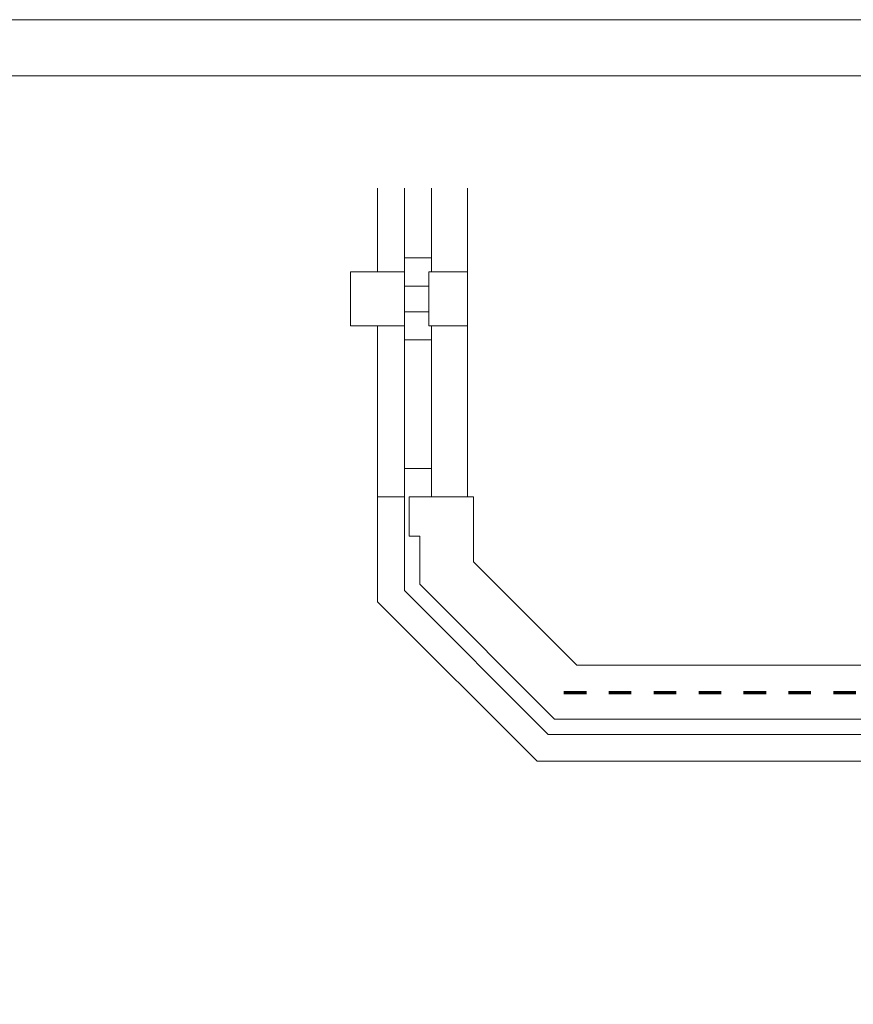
# Model space of a CAD drawing. Header units: metres. Extents: x -45.2 to 14.3, y -31.8 to 10.2.
# Tile 82 of 152: x -23.3 to -19.6, y 5.8 to 10.2. Entities that reach past the tile are written whole.
import ezdxf

# ---------------------------------------------------------------- set-up
doc = ezdxf.new("R2010")
doc.units = ezdxf.units.M
doc.header["$LTSCALE"] = 0.05
doc.linetypes.add('gestrichelt - 01', pattern=[2, 1, -1])
for name, color, linetype, lineweight in [('AV1-Brandschutzkonzept-Brandschutzkonzept', 7, 'Continuous', 5), ('AV1-Planrahmen', 7, 'Continuous', 9), ('COE_Bestand-allg.', 7, 'Continuous', 9), ('Keine', 7, 'Continuous', 9)]:
    doc.layers.add(name, color=color, linetype=linetype, lineweight=lineweight)

# ---------------------------------------------------------------- blocks, each defined once
blk = doc.blocks.new('Group')
at = {"layer": 'AV1-Planrahmen', "color": 7, "flags": 128}
for points in [[(-0.5945, -0.4205), (-0.5945, 0.4205), (0.5945, 0.4205), (0.5945, -0.4205)], [(-0.5695, -0.4155), (-0.5695, 0.4155), (0.4045, 0.4155), (0.4045, -0.4155)]]:
    blk.add_lwpolyline(points, close=True, dxfattribs=at)

msp = doc.modelspace()

# ---------------------------------------------------------------- linework, layer by layer
at = {"layer": 'AV1-Brandschutzkonzept-Brandschutzkonzept', "color": 220, "linetype": 'gestrichelt - 01', "lineweight": 70, "true_color": 0xff00bc}
msp.add_line((-16.4229, 7.2299), (-20.9283, 7.2299), dxfattribs=at)
at = {"layer": 'COE_Bestand-allg.', "color": 7, "linetype": 'Continuous', "lineweight": 9}
for p, q in [((-21.7525, 9.1025), (-21.7525, 9.475)), ((-21.6325, 9.165), (-21.6325, 9.475)), ((-21.5125, 9.165), (-21.5125, 9.475)), ((-21.3525, 9.1025), (-21.3525, 9.475)), ((-21.6325, 9.1025), (-21.6325, 9.165)), ((-21.6325, 9.165), (-21.5125, 9.165)), ((-21.5125, 9.1025), (-21.5125, 9.165)), ((-21.6325, 9.04), (-21.525, 9.04)), ((-21.6325, 8.925), (-21.525, 8.925)), ((-21.7525, 8.8625), (-21.7525, 8.1025)), ((-21.6325, 8.8625), (-21.6325, 8.8)), ((-21.5125, 8.8625), (-21.5125, 8.8)), ((-21.3525, 8.8625), (-21.3525, 8.1025)), ((-21.6325, 8.8), (-21.6325, 8.2275)), ((-21.6325, 8.8), (-21.5125, 8.8)), ((-21.5125, 8.8), (-21.5125, 8.2275)), ((-21.6325, 8.2275), (-21.6325, 8.1025)), ((-21.5125, 8.2275), (-21.6325, 8.2275)), ((-21.5125, 8.2275), (-21.5125, 8.1025)), ((-21.7525, 8.1025), (-21.7525, 7.635)), ((-21.6325, 8.1025), (-21.7525, 8.1025)), ((-21.6325, 8.1025), (-21.6325, 7.6847)), ((-21.325, 8.1025), (-21.6125, 8.1025)), ((-21.6125, 8.1025), (-21.6125, 7.9275)), ((-21.325, 8.1025), (-21.325, 7.8121)), ((-21.565, 7.9275), (-21.6125, 7.9275)), ((-21.565, 7.9275), (-21.565, 7.7127)), ((-21.325, 7.8121), (-20.8654, 7.3525)), ((-21.565, 7.7127), (-20.9648, 7.1125)), ((-21.6325, 7.6847), (-20.9928, 7.045)), ((-21.7525, 7.635), (-21.0425, 6.925)), ((-16.4699, 7.3525), (-20.8654, 7.3525)), ((-16.3705, 7.1125), (-20.9648, 7.1125)), ((-20.9928, 7.045), (-16.3426, 7.045)), ((-21.0425, 6.925), (-16.2929, 6.925))]:
    msp.add_line(p, q, dxfattribs=at)
for points in [[(-21.6325, 8.8625), (-21.6325, 9.1025), (-21.8725, 9.1025), (-21.8725, 8.8625)], [(-21.6325, 9.1025), (-21.6325, 8.8625), (-21.8725, 8.8625), (-21.8725, 9.1025)], [(-21.3525, 8.8625), (-21.3525, 9.1025), (-21.525, 9.1025), (-21.525, 8.8625)], [(-21.3525, 9.1025), (-21.3525, 8.8625), (-21.525, 8.8625), (-21.525, 9.1025)], [(-16.2929, 6.925), (-15.825, 7.3929), (-15.825, 7.5626), (-16.3426, 7.045), (-20.9928, 7.045), (-21.6325, 7.6847), (-21.6325, 8.1025), (-21.7525, 8.1025), (-21.7525, 7.635), (-21.0425, 6.925)], [(-16.3705, 7.1125), (-15.928, 7.555), (-15.8609, 7.555), (-15.825, 7.5909), (-15.825, 7.9204), (-16.065, 7.9204), (-16.065, 7.7574), (-16.4699, 7.3525), (-20.8654, 7.3525), (-21.325, 7.8121), (-21.325, 8.1025), (-21.6125, 8.1025), (-21.6125, 7.9275), (-21.565, 7.9275), (-21.565, 7.7127), (-20.9648, 7.1125)]]:
    msp.add_lwpolyline(points, close=True, dxfattribs=at)

# ---------------------------------------------------------------- block references
at = {"layer": 'Keine', "color": 7, "transparency": 33554687, "xscale": 50, "yscale": 50, "zscale": 50}
msp.add_blockref('Group', (-15.45, -10.8), dxfattribs=at)

doc.saveas('drawing.dxf')
